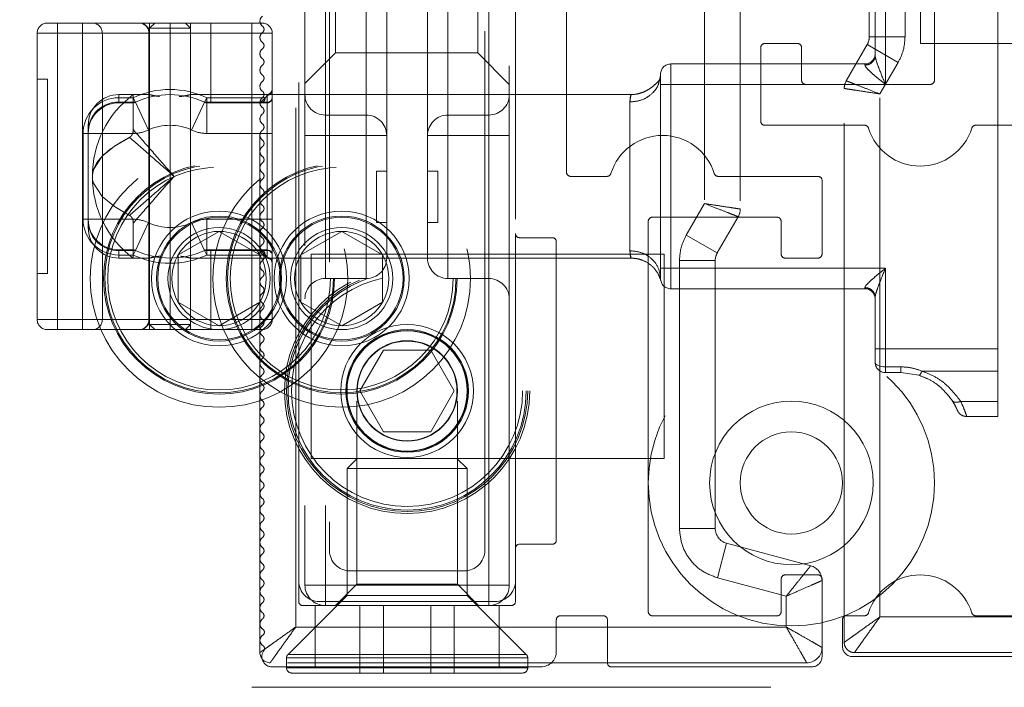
# Model space of a CAD drawing. Header units: millimetres. Extents: x 8 to 290, y 2 to 202.
# Tile 88 of 104: x 198.75 to 201.16, y 173.39 to 175.02. Entities that reach past the tile are written whole.
import ezdxf

# ---------------------------------------------------------------- set-up
doc = ezdxf.new("R2010")
doc.units = ezdxf.units.MM
doc.linetypes.add('HIDDEN', pattern=[1.905, 1.27, -0.635])

msp = doc.modelspace()

# ---------------------------------------------------------------- linework, layer by layer
at = {"color": 7, "linetype": 'HIDDEN', "lineweight": 18}
for p, q in [((200.09228, 175.82584), (200.09228, 174.64584)), ((200.42978, 175.84834), (200.42978, 174.56928)), ((200.51728, 175.84584), (200.51728, 174.55588)), ((200.99228, 174.87084), (200.99228, 175.82584)), ((199.43728, 173.59584), (199.43728, 175.80084)), ((199.96728, 175.80084), (199.96728, 174.49584)), ((199.45228, 175.73584), (199.45228, 173.63584)), ((199.50228, 175.73584), (199.50228, 173.63584)), ((199.90228, 173.63584), (199.90228, 175.73584)), ((199.95228, 173.63584), (199.95228, 175.73584)), ((199.51228, 175.69584), (199.51228, 173.72084)), ((199.89228, 173.72084), (199.89228, 175.69584)), ((200.83276, 174.97696), (200.83276, 175.63206)), ((200.92026, 174.97696), (200.92026, 175.63206)), ((199.42978, 173.53334), (199.42978, 175.56278)), ((199.34228, 173.47084), (199.34228, 175.51084)), ((200.95776, 175.46084), (200.95776, 174.96084)), ((199.50228, 175.23584), (199.50228, 174.83584)), ((199.60228, 175.23584), (199.60228, 174.83584)), ((199.50228, 174.83584), (199.50228, 175.18584)), ((199.52728, 175.18376), (199.52728, 174.93791)), ((199.60228, 174.83584), (199.60228, 175.18584)), ((199.65228, 175.18584), (199.65228, 174.83584)), ((199.75228, 174.83584), (199.75228, 175.18584)), ((199.80228, 174.83584), (199.80228, 175.18584)), ((199.90228, 174.83584), (199.90228, 175.18584)), ((199.8752, 174.93791), (199.8752, 175.06084)), ((200.84728, 175.05789), (200.84728, 174.93155)), ((200.87228, 175.05789), (200.87228, 174.86084)), ((201.14728, 174.21379), (201.14728, 175.05789)), ((198.84728, 175.01084), (198.82228, 175.01084)), ((198.84728, 175.01084), (198.90824, 175.01084)), ((198.84728, 174.98584), (198.84728, 175.01084)), ((198.84728, 175.01084), (198.84728, 174.98584)), ((198.90824, 175.01084), (198.93249, 175.01084)), ((198.90824, 174.98584), (198.90824, 175.01084)), ((198.93249, 175.01084), (199.04653, 175.01084)), ((199.04653, 175.01084), (199.04728, 175.01084)), ((199.04728, 175.01084), (199.12228, 175.01084)), ((199.08478, 175.01084), (199.07228, 174.99834)), ((199.07228, 175.01084), (199.07228, 174.98584)), ((199.12228, 175.01084), (199.12228, 174.98584)), ((199.12228, 175.01084), (199.32228, 175.01084)), ((199.17228, 174.99834), (199.15978, 175.01084)), ((199.17228, 174.83569), (199.17228, 175.01084)), ((199.22228, 175.01084), (199.22228, 174.98584)), ((199.32228, 174.98584), (199.32228, 175.01084)), ((199.34728, 175.01084), (199.32228, 175.01084)), ((198.79728, 174.28584), (198.79728, 174.98584)), ((198.84728, 174.98584), (198.79728, 174.98584)), ((198.79728, 174.98584), (198.84728, 174.98584)), ((198.84728, 174.28584), (198.84728, 174.98584)), ((198.90824, 174.98584), (198.84728, 174.98584)), ((198.84728, 174.98584), (199.22228, 174.98584)), ((198.95674, 174.98584), (198.90824, 174.98584)), ((198.90824, 174.28584), (198.90824, 174.98584)), ((198.95674, 174.28584), (198.95674, 174.98584)), ((198.95674, 174.98584), (199.07078, 174.98584)), ((199.07078, 174.28584), (199.07078, 174.98584)), ((199.07228, 174.98584), (199.07078, 174.98584)), ((199.07228, 174.99834), (199.17228, 174.99834)), ((199.07228, 174.99834), (199.07228, 174.98584)), ((199.07228, 174.98584), (199.07228, 174.28584)), ((199.12228, 174.98584), (199.07228, 174.98584)), ((199.12228, 174.98584), (199.12228, 174.28584)), ((199.12228, 174.98584), (199.32228, 174.98584)), ((199.17228, 174.27334), (199.17228, 174.99834)), ((199.22228, 174.98584), (199.37228, 174.98584)), ((199.22228, 174.98584), (199.22228, 174.82834)), ((199.32228, 174.98584), (199.37228, 174.98584)), ((199.32228, 174.28584), (199.32228, 174.98584)), ((199.37228, 174.98584), (199.37228, 174.28584)), ((200.57728, 174.96084), (200.65728, 174.96084)), ((200.77654, 174.86954), (200.82774, 174.95821)), ((200.90352, 174.91446), (200.82774, 174.95821)), ((200.92026, 174.97696), (200.83276, 174.97696)), ((200.95776, 174.96084), (201.82152, 174.96084)), ((199.45228, 174.86291), (199.52728, 174.93791)), ((199.52728, 174.93791), (199.8752, 174.93791)), ((199.8752, 174.93791), (199.95228, 174.86084)), ((200.56728, 174.77084), (200.56728, 174.95084)), ((200.66728, 174.95084), (200.66728, 174.87084)), ((200.34728, 174.91084), (200.34728, 174.86084)), ((200.34728, 174.91084), (200.82228, 174.91084)), ((200.34728, 174.86084), (200.34728, 174.91084)), ((200.82228, 174.90798), (200.82228, 174.91084)), ((200.85902, 174.83739), (200.90352, 174.91446)), ((198.79728, 174.87334), (198.82228, 174.87334)), ((198.82228, 174.39834), (198.82228, 174.87334)), ((200.32228, 174.86084), (200.32228, 174.88584)), ((200.77654, 174.86954), (200.7728, 174.86049)), ((200.32228, 174.41084), (200.32228, 174.86084)), ((200.32228, 174.86084), (200.34728, 174.86084)), ((200.32228, 174.86084), (200.34728, 174.86084)), ((200.34728, 174.41084), (200.34728, 174.86084)), ((200.67728, 174.86084), (200.34728, 174.86084)), ((200.67728, 174.86084), (200.98228, 174.86084)), ((200.7728, 174.86049), (200.77152, 174.85079)), ((200.77152, 173.49584), (200.77152, 174.85079)), ((198.99728, 174.81701), (198.99728, 174.83584)), ((199.07289, 174.83584), (198.99728, 174.83584)), ((199.03228, 174.82834), (198.99728, 174.82834)), ((198.99728, 174.82834), (198.99728, 174.81584)), ((199.03757, 174.81701), (198.99728, 174.81701)), ((198.99728, 174.81701), (198.99728, 174.81584)), ((198.99728, 174.81584), (198.99728, 174.81701)), ((198.99728, 174.81584), (199.03228, 174.81584)), ((199.03228, 174.83584), (199.03228, 174.75012)), ((199.07228, 174.83584), (199.03228, 174.83584)), ((199.03757, 174.81701), (199.03228, 174.82834)), ((199.03228, 174.81584), (199.03228, 174.74084)), ((199.06934, 174.74907), (199.03757, 174.81701)), ((200.25078, 174.83584), (199.17161, 174.83584)), ((199.35978, 174.83584), (199.17166, 174.83584)), ((199.17228, 174.43584), (199.17228, 174.83584)), ((199.20698, 174.81701), (199.17522, 174.74907)), ((199.21228, 174.82834), (199.20698, 174.81701)), ((199.35978, 174.81701), (199.20698, 174.81701)), ((199.20698, 174.81701), (199.34344, 174.81701)), ((199.22228, 174.82834), (199.21228, 174.82834)), ((199.21228, 174.81584), (199.21228, 174.82834)), ((199.35978, 174.81584), (199.21228, 174.81584)), ((199.21228, 174.74084), (199.21228, 174.81584)), ((199.35446, 174.82834), (199.22228, 174.82834)), ((199.22228, 174.82834), (199.22228, 174.81584)), ((199.34344, 174.81584), (199.34344, 174.81701)), ((199.35978, 174.81701), (199.35978, 174.83579)), ((199.35978, 174.81584), (199.35978, 174.81701)), ((199.35978, 174.74084), (199.35978, 174.81584)), ((199.50228, 174.83584), (199.45228, 174.83584)), ((199.45228, 174.83584), (199.50228, 174.83584)), ((199.60228, 174.83584), (199.50228, 174.83584)), ((199.50228, 174.83584), (199.50228, 174.78584)), ((199.50228, 174.78584), (199.50228, 174.83584)), ((199.60228, 174.83584), (199.65228, 174.83584)), ((199.60228, 174.78584), (199.60228, 174.83584)), ((199.65228, 174.83584), (199.60228, 174.83584)), ((199.60228, 174.83584), (199.60228, 174.78584)), ((199.65228, 174.73584), (199.65228, 174.83584)), ((199.75228, 174.83584), (199.80228, 174.83584)), ((199.75228, 174.83584), (199.75228, 174.73584)), ((199.80228, 174.83584), (199.75228, 174.83584)), ((199.90228, 174.83584), (199.80228, 174.83584)), ((199.80228, 174.83584), (199.80228, 174.78584)), ((199.80228, 174.78584), (199.80228, 174.83584)), ((199.95228, 174.83584), (199.90228, 174.83584)), ((199.90228, 174.78584), (199.90228, 174.83584)), ((199.90228, 174.83584), (199.95228, 174.83584)), ((199.90228, 174.83584), (199.90228, 174.78584)), ((200.24728, 174.45402), (200.24728, 174.81765)), ((200.24728, 174.81765), (200.24728, 174.45402)), ((200.85902, 173.55834), (200.85902, 174.83739)), ((199.50228, 174.73584), (199.50228, 174.78584)), ((199.60228, 174.78584), (199.50228, 174.78584)), ((199.50228, 174.78584), (199.50228, 174.73584)), ((199.60228, 174.78584), (199.60228, 174.73584)), ((199.60228, 174.73584), (199.60228, 174.78584)), ((199.90228, 174.78584), (199.80228, 174.78584)), ((199.80228, 174.73584), (199.80228, 174.78584)), ((199.80228, 174.78584), (199.80228, 174.73584)), ((199.90228, 174.78584), (199.90228, 174.73584)), ((199.90228, 174.73584), (199.90228, 174.78584)), ((198.92228, 174.76084), (198.92228, 174.74907)), ((198.92228, 174.74084), (198.92228, 174.74907)), ((200.82126, 174.76084), (200.57728, 174.76084)), ((201.18228, 174.76084), (201.09329, 174.76084)), ((198.90978, 174.74084), (198.92228, 174.74084)), ((198.90978, 174.74084), (198.90978, 174.53084)), ((198.92228, 174.74084), (199.03228, 174.74084)), ((198.92228, 174.74084), (198.92228, 174.53084)), ((199.21228, 174.74084), (199.35978, 174.74084)), ((199.37228, 174.74084), (199.35978, 174.74084)), ((199.35978, 174.53084), (199.35978, 174.74084)), ((199.45228, 174.73584), (199.50228, 174.73584)), ((199.45228, 174.73584), (199.50228, 174.73584)), ((199.50228, 174.73584), (199.50228, 174.43584)), ((199.50228, 174.73584), (199.60228, 174.73584)), ((199.60228, 174.73584), (199.60228, 174.43584)), ((199.60228, 174.73584), (199.65228, 174.73584)), ((199.65228, 174.73584), (199.60228, 174.73584)), ((199.65228, 174.73584), (199.65228, 174.43584)), ((199.75228, 174.43584), (199.75228, 174.73584)), ((199.75228, 174.73584), (199.80228, 174.73584)), ((199.80228, 174.73584), (199.75228, 174.73584)), ((199.80228, 174.73584), (199.90228, 174.73584)), ((199.80228, 174.43584), (199.80228, 174.73584)), ((199.95228, 174.73584), (199.90228, 174.73584)), ((199.90228, 174.43584), (199.90228, 174.73584)), ((199.95228, 174.73584), (199.90228, 174.73584)), ((199.62728, 174.64834), (199.62728, 174.52334)), ((199.65228, 174.64834), (199.62728, 174.64834)), ((199.77728, 174.64834), (199.75228, 174.64834)), ((199.77728, 174.52334), (199.77728, 174.64834)), ((200.10228, 174.63584), (200.19126, 174.63584)), ((200.46329, 174.63584), (200.70728, 174.63584)), ((200.71728, 174.62584), (200.71728, 174.44584)), ((200.42978, 174.56928), (200.38528, 174.49221)), ((198.90978, 174.53084), (198.92228, 174.53084)), ((199.03228, 174.53084), (198.92228, 174.53084)), ((198.92228, 174.5226), (198.92228, 174.53084)), ((199.03228, 174.53084), (199.03228, 174.45584)), ((199.21228, 174.45584), (199.21228, 174.53084)), ((199.35978, 174.53084), (199.21228, 174.53084)), ((199.37228, 174.53084), (199.35978, 174.53084)), ((199.35978, 174.45584), (199.35978, 174.53084)), ((200.29228, 174.52584), (200.29228, 173.57084)), ((200.60728, 174.53584), (200.30228, 174.53584)), ((200.51225, 174.53713), (200.46106, 174.44846)), ((200.61728, 174.44584), (200.61728, 174.52584)), ((198.92228, 174.5226), (198.92228, 174.51084)), ((199.03228, 174.43584), (199.03228, 174.52155)), ((199.03757, 174.45466), (199.06934, 174.5226)), ((199.24228, 174.50131), (199.14228, 174.44357)), ((199.17522, 174.5226), (199.20698, 174.45466)), ((199.34228, 174.44357), (199.24228, 174.50131)), ((199.44228, 174.44357), (199.54228, 174.50131)), ((199.54228, 174.50131), (199.64228, 174.44357)), ((199.62728, 174.52334), (199.65228, 174.52334)), ((199.75228, 174.52334), (199.77728, 174.52334)), ((199.96728, 174.49584), (199.96728, 173.72584)), ((199.97728, 174.48584), (200.05728, 174.48584)), ((200.38528, 174.49221), (200.46106, 174.44846)), ((198.99728, 174.45584), (199.03228, 174.45584)), ((198.99728, 174.45584), (198.99728, 174.45466)), ((198.99728, 174.45584), (198.99728, 174.45466)), ((198.99728, 174.44334), (198.99728, 174.45584)), ((198.99728, 174.45466), (199.03757, 174.45466)), ((198.99728, 174.45466), (198.99728, 174.43584)), ((199.03228, 174.44334), (199.03757, 174.45466)), ((199.20698, 174.45466), (199.35978, 174.45466)), ((199.34344, 174.45466), (199.20698, 174.45466)), ((199.20698, 174.45466), (199.21228, 174.44334)), ((199.35978, 174.45584), (199.21228, 174.45584)), ((199.21228, 174.44334), (199.21228, 174.45584)), ((199.22228, 174.45584), (199.22228, 174.44334)), ((199.34344, 174.45466), (199.34344, 174.45584)), ((199.35978, 174.45466), (199.35978, 174.45584)), ((199.35978, 174.45466), (199.35978, 174.43588)), ((200.06728, 174.47584), (200.06728, 173.74584)), ((198.99728, 174.44334), (199.03228, 174.44334)), ((198.99728, 174.43584), (199.07289, 174.43584)), ((199.03228, 174.43584), (199.07228, 174.43584)), ((199.14228, 174.44357), (199.14228, 174.3281)), ((199.17166, 174.43584), (199.35978, 174.43584)), ((199.17168, 174.43584), (200.25078, 174.43584)), ((199.17228, 174.26084), (199.17228, 174.43599)), ((199.21228, 174.44334), (199.22228, 174.44334)), ((199.22228, 174.44334), (199.35446, 174.44334)), ((199.22228, 174.44334), (199.22228, 174.28584)), ((199.35446, 174.44334), (199.36401, 174.43492)), ((199.44228, 174.3281), (199.44228, 174.44357)), ((199.45228, 174.43584), (199.50228, 174.43584)), ((199.45228, 174.43584), (199.50228, 174.43584)), ((199.46728, 174.44584), (200.33103, 174.44584)), ((199.46728, 173.94584), (199.46728, 174.44584)), ((199.50228, 174.38584), (199.50228, 174.43584)), ((199.60228, 174.43584), (199.50228, 174.43584)), ((199.50228, 174.43584), (199.50228, 174.38584)), ((199.65228, 174.43584), (199.60228, 174.43584)), ((199.60228, 174.43584), (199.60228, 174.38584)), ((199.60228, 174.43584), (199.65228, 174.43584)), ((199.60228, 174.38584), (199.60228, 174.43584)), ((199.64228, 174.44357), (199.64228, 174.3281)), ((199.80228, 174.43584), (199.75228, 174.43584)), ((199.75228, 174.43584), (199.80228, 174.43584)), ((199.80228, 174.38584), (199.80228, 174.43584)), ((199.90228, 174.43584), (199.80228, 174.43584)), ((199.80228, 174.43584), (199.80228, 174.38584)), ((199.95228, 174.43584), (199.90228, 174.43584)), ((199.90228, 174.43584), (199.90228, 174.38584)), ((199.90228, 174.38584), (199.90228, 174.43584)), ((199.95228, 174.43584), (199.90228, 174.43584)), ((200.33103, 174.44584), (200.33103, 173.94584)), ((200.36853, 174.42971), (200.45603, 174.42971)), ((200.36853, 174.42971), (200.36853, 173.77461)), ((200.45603, 174.42971), (200.45603, 173.77461)), ((200.70728, 174.43584), (200.62728, 174.43584)), ((200.32228, 174.41084), (200.34728, 174.41084)), ((200.32228, 174.38584), (200.32228, 174.41084)), ((200.32228, 174.41084), (200.34728, 174.41084)), ((200.34728, 174.41084), (200.87228, 174.41084)), ((200.34728, 174.41084), (200.34728, 174.36084)), ((200.34728, 174.41084), (200.34728, 174.36084)), ((200.87228, 174.41084), (200.87228, 174.21379)), ((198.79728, 174.39834), (198.82228, 174.39834)), ((199.50228, 174.38584), (199.60228, 174.38584)), ((199.80228, 174.38584), (199.90228, 174.38584)), ((200.82228, 174.36084), (200.34728, 174.36084)), ((200.82228, 174.36084), (200.82228, 174.3637)), ((200.84728, 174.34013), (200.84728, 174.21379)), ((199.14228, 174.3281), (199.24228, 174.27037)), ((199.24228, 174.27037), (199.34228, 174.3281)), ((199.54228, 174.27037), (199.44228, 174.3281)), ((199.64228, 174.3281), (199.54228, 174.27037)), ((198.79728, 174.28584), (198.84728, 174.28584)), ((198.84728, 174.28584), (198.79728, 174.28584)), ((198.84728, 174.28584), (198.90824, 174.28584)), ((198.84728, 174.26084), (198.84728, 174.28584)), ((198.84728, 174.28584), (198.84728, 174.26084)), ((199.22228, 174.28584), (198.84728, 174.28584)), ((198.90824, 174.28584), (198.95674, 174.28584)), ((198.90824, 174.26084), (198.90824, 174.28584)), ((199.07078, 174.28584), (198.95674, 174.28584)), ((199.07078, 174.28584), (199.07228, 174.28584)), ((199.07228, 174.28584), (199.12228, 174.28584)), ((199.07228, 174.28584), (199.07228, 174.27334)), ((199.07228, 174.28584), (199.07228, 174.26084)), ((199.12228, 174.26084), (199.12228, 174.28584)), ((199.32228, 174.28584), (199.12228, 174.28584)), ((199.22228, 174.28584), (199.37228, 174.28584)), ((199.22228, 174.26084), (199.22228, 174.28584)), ((199.37228, 174.28584), (199.32228, 174.28584)), ((199.32228, 174.26084), (199.32228, 174.28584)), ((198.82228, 174.26084), (198.84728, 174.26084)), ((198.90824, 174.26084), (198.84728, 174.26084)), ((198.93249, 174.26084), (198.90824, 174.26084)), ((199.04653, 174.26084), (198.93249, 174.26084)), ((199.04728, 174.26084), (199.04653, 174.26084)), ((199.12228, 174.26084), (199.04728, 174.26084)), ((199.07228, 174.27334), (199.17228, 174.27334)), ((199.07228, 174.27334), (199.08478, 174.26084)), ((199.32228, 174.26084), (199.12228, 174.26084)), ((199.15978, 174.26084), (199.17228, 174.27334)), ((199.32228, 174.26084), (199.34728, 174.26084)), ((200.84728, 174.21379), (200.87228, 174.21379)), ((200.84728, 174.18084), (200.84728, 174.21379)), ((200.87228, 174.21379), (200.84728, 174.21379)), ((200.87228, 174.21379), (201.14728, 174.21379)), ((200.87228, 174.21379), (200.87228, 174.16985)), ((200.87228, 174.16985), (200.87228, 174.21379)), ((201.14728, 174.21379), (201.14728, 174.15933)), ((199.58681, 174.11084), (199.64454, 174.21084)), ((199.64454, 174.21084), (199.76001, 174.21084)), ((199.76001, 174.21084), (199.81775, 174.11084)), ((200.87228, 174.16985), (200.90978, 174.16985)), ((200.87228, 174.16985), (200.87228, 174.15584)), ((200.87228, 174.15584), (200.87228, 174.16985)), ((200.90978, 174.15584), (200.87228, 174.15584)), ((200.95431, 174.14907), (200.90978, 174.15584)), ((200.97915, 174.13883), (200.95431, 174.14907)), ((200.96174, 174.15933), (201.14728, 174.15933)), ((201.14728, 174.15933), (201.14728, 174.08543)), ((199.64454, 174.01084), (199.58681, 174.11084)), ((199.81775, 174.11084), (199.76001, 174.01084)), ((199.57935, 174.08584), (199.58192, 174.08584)), ((199.57935, 174.08584), (199.57935, 173.63791)), ((199.82263, 174.08584), (199.8252, 174.08584)), ((199.8252, 173.63791), (199.8252, 174.08584)), ((201.14728, 174.08543), (201.05654, 174.08543)), ((201.14728, 174.08543), (201.14728, 174.04834)), ((201.14728, 174.04834), (201.07123, 174.04834)), ((199.76001, 174.01084), (199.64454, 174.01084)), ((199.58028, 173.94584), (199.46728, 173.94584)), ((199.58028, 173.94584), (199.55528, 173.92084)), ((199.80793, 173.94584), (199.58028, 173.94584)), ((199.82428, 173.94584), (199.80793, 173.94584)), ((200.33103, 173.94584), (199.82428, 173.94584)), ((199.84928, 173.92084), (199.82428, 173.94584)), ((199.55528, 173.92084), (199.84928, 173.92084)), ((199.55528, 173.92084), (199.55528, 173.61084)), ((199.84928, 173.61084), (199.84928, 173.92084)), ((200.36853, 173.77461), (200.45603, 173.77461)), ((200.05728, 173.73584), (199.97728, 173.73584)), ((200.46118, 173.65387), (200.48383, 173.73839)), ((200.48383, 173.73839), (200.68948, 173.68328)), ((199.96728, 173.72584), (199.96728, 173.59584)), ((199.56228, 173.67084), (199.84228, 173.67084)), ((200.62728, 173.66084), (200.70728, 173.66084)), ((199.45228, 173.63584), (199.50228, 173.63584)), ((199.50228, 173.63584), (199.45228, 173.63584)), ((199.50228, 173.63584), (199.90228, 173.63584)), ((199.50228, 173.63584), (199.50228, 173.58584)), ((199.50228, 173.58584), (199.50228, 173.63584)), ((199.57935, 173.63791), (199.52728, 173.58584)), ((199.8252, 173.63791), (199.57935, 173.63791)), ((199.87728, 173.58584), (199.8252, 173.63791)), ((199.90228, 173.63584), (199.95228, 173.63584)), ((199.90228, 173.58584), (199.90228, 173.63584)), ((199.95228, 173.63584), (199.90228, 173.63584)), ((199.90228, 173.63584), (199.90228, 173.58584)), ((200.46118, 173.65387), (200.62978, 173.6087)), ((200.61728, 173.57084), (200.61728, 173.65084)), ((200.71728, 173.65084), (200.71728, 173.46084)), ((199.55528, 173.61084), (199.41094, 173.4665)), ((199.55528, 173.61084), (199.62878, 173.61084)), ((199.62878, 173.61084), (199.84928, 173.61084)), ((199.99362, 173.4665), (199.84928, 173.61084)), ((199.95728, 173.58584), (199.44728, 173.58584)), ((199.47728, 173.58584), (199.47728, 173.43584)), ((199.91728, 173.59584), (199.48728, 173.59584)), ((199.58681, 173.42084), (199.58681, 173.58584)), ((199.64454, 173.42084), (199.64454, 173.58584)), ((199.76001, 173.42084), (199.76001, 173.58584)), ((199.81775, 173.42084), (199.81775, 173.58584)), ((199.92728, 173.43584), (199.92728, 173.58584)), ((200.62978, 173.53334), (200.62978, 173.6087)), ((200.06728, 173.55084), (200.06728, 173.47334)), ((200.18228, 173.56084), (200.07728, 173.56084)), ((200.19228, 173.44584), (200.19228, 173.55084)), ((200.30228, 173.56084), (200.60728, 173.56084)), ((200.76728, 173.48584), (200.76728, 173.55084)), ((200.77728, 173.56084), (200.82126, 173.56084)), ((201.28402, 173.55834), (200.85902, 173.55834)), ((201.09329, 173.56084), (201.18228, 173.56084)), ((200.62978, 173.53334), (199.42978, 173.53334)), ((199.41119, 173.4665), (199.99259, 173.4665)), ((199.41196, 173.4665), (199.99336, 173.4665)), ((201.28402, 173.47084), (200.79652, 173.47084)), ((200.67978, 173.44584), (199.36728, 173.44584)), ((199.40728, 173.45766), (199.40728, 173.43334)), ((199.40754, 173.45766), (199.99624, 173.45766)), ((199.40831, 173.45766), (199.99702, 173.45766)), ((199.99728, 173.43334), (199.99728, 173.45766)), ((201.30728, 173.46084), (200.79228, 173.46084)), ((200.02978, 173.43584), (199.37201, 173.43584)), ((199.40754, 173.43334), (199.99624, 173.43334)), ((199.40831, 173.43334), (199.99702, 173.43334)), ((199.41978, 173.42084), (199.94693, 173.42084)), ((199.94693, 173.42084), (199.98478, 173.42084)), ((200.69228, 173.43584), (200.20228, 173.43584)), ((197.41728, 173.38584), (241.31728, 173.38584))]:
    msp.add_line(p, q, dxfattribs=at)
at = {"color": 7, "linetype": 'HIDDEN', "lineweight": 18, "flags": 128}
for points in [[(198.93228, 174.63584), (198.93296, 174.6441), (198.93381, 174.64824), (198.93384, 174.64837), (198.93385, 174.64843), (198.93385, 174.64843), (198.93385, 174.64844), (198.93385, 174.64844), (198.93404, 174.64917), (198.93515, 174.65282), (198.95656, 174.68512), (198.9869, 174.70975), (199.02326, 174.73122)], [(199.02326, 174.54045), (198.98688, 174.56193), (198.95654, 174.58657), (198.93515, 174.61885), (198.93404, 174.62251), (198.93385, 174.62324), (198.93385, 174.62324), (198.93385, 174.62324), (198.93385, 174.62324), (198.93384, 174.62331), (198.9338, 174.62344), (198.93296, 174.62758), (198.93228, 174.63584)], [(200.84728, 174.18084), (200.84776, 174.17869), (200.84918, 174.17663), (200.85149, 174.17473), (200.8546, 174.17307), (200.85839, 174.1717), (200.86271, 174.17069), (200.8674, 174.17006), (200.87228, 174.16985)], [(200.87228, 174.16985), (200.8674, 174.17006), (200.86271, 174.17069), (200.85839, 174.1717), (200.8546, 174.17307), (200.85149, 174.17473), (200.84918, 174.17663), (200.84776, 174.17869), (200.84728, 174.18084)]]:
    msp.add_lwpolyline(points, dxfattribs=at)
at = {"color": 7, "linetype": 'HIDDEN', "lineweight": 18}
for centre, radius in [((199.24228, 174.38584), 0.315), ((199.54228, 174.38584), 0.315), ((199.24228, 174.38584), 0.2825), ((199.24228, 174.38584), 0.27957), ((199.24228, 174.38584), 0.2725), ((199.54228, 174.38584), 0.2825), ((199.54228, 174.38584), 0.27957), ((199.54228, 174.38584), 0.2725), ((199.24228, 174.38584), 0.165), ((199.54228, 174.38584), 0.165), ((199.24228, 174.38584), 0.15293), ((199.24228, 174.38584), 0.15), ((199.54228, 174.38584), 0.15293), ((199.54228, 174.38584), 0.15), ((199.24228, 174.38584), 0.125), ((199.24228, 174.38584), 0.11536), ((199.54228, 174.38584), 0.125), ((199.54228, 174.38584), 0.11536), ((199.70228, 174.11084), 0.3), ((199.70228, 174.11084), 0.295), ((199.70228, 174.11084), 0.29134), ((199.70228, 174.11084), 0.2825), ((199.70228, 174.11084), 0.1625), ((199.70228, 174.11084), 0.15), ((199.70228, 174.11084), 0.14792), ((199.70228, 174.11084), 0.147), ((200.64228, 173.88584), 0.35), ((199.70228, 174.11084), 0.12293), ((199.70228, 174.11084), 0.122), ((200.64228, 173.88584), 0.2), ((200.64228, 173.88584), 0.125)]:
    msp.add_circle(centre, radius, dxfattribs=at)
for centre, radius, start, end in [((198.82228, 174.98584), 0.025, 90, 180), ((198.93211, 174.9862), 0.02464, 359.14491, 89.11859), ((199.04615, 174.9862), 0.02464, 359.14491, 89.11859), ((199.04728, 174.98584), 0.025, 0, 90), ((199.35728, 175.0154), 0.015, 126.87426, 237.41189), ((199.34728, 174.98584), 0.025, 0, 90), ((199.35728, 174.97554), 0.015, 126.86595, 237.41189), ((199.34228, 174.99554), 0.01, 306.86595, 46.21558), ((199.34228, 174.95568), 0.01, 306.87345, 46.1916), ((200.57728, 174.95084), 0.01, 90, 180), ((200.65728, 174.95084), 0.01, 0, 90), ((200.79526, 174.97696), 0.0375, 330, 0), ((199.35728, 174.93569), 0.015, 126.87345, 237.41189), ((200.82228, 174.93584), 0.025, 270, 0), ((199.34228, 174.91583), 0.01, 306.86668, 46.21323), ((200.34728, 174.88584), 0.025, 90, 180), ((199.35728, 174.89582), 0.015, 126.86668, 237.41189), ((199.35728, 174.85597), 0.015, 126.87279, 237.41189), ((199.34228, 174.87597), 0.01, 306.87279, 46.19371), ((200.67728, 174.87084), 0.01, 180, 270), ((200.80902, 174.85079), 0.0375, 159.6149, 180), ((200.98228, 174.87084), 0.01, 270, 0), ((199.12228, 174.63584), 0.2125, 64.94238, 115.05762), ((199.34228, 174.83611), 0.01, 306.86728, 46.21133), ((199.35978, 174.84834), 0.0125, 270, 0), ((198.99728, 174.74084), 0.0875, 90, 180), ((198.99728, 174.76084), 0.075, 90, 180), ((198.99391, 174.74536), 0.07173, 87.3126, 177.03315), ((198.99728, 174.74084), 0.075, 90, 180), ((199.18228, 174.63584), 0.25, 126.8699, 180), ((199.03228, 174.82834), 0.0125, 270, 295.05762), ((199.12228, 174.63584), 0.2, 64.94238, 115.05762), ((199.21228, 174.82834), 0.0125, 244.94238, 270), ((199.35728, 174.81611), 0.015, 126.86728, 237.41189), ((199.34265, 174.82764), 0.01183, 273.84168, 3.38475), ((199.34344, 174.82834), 0.0125, 270, 311.0218), ((199.35978, 174.82834), 0.0125, 270, 0), ((199.36034, 174.82896), 0.01196, 267.3126, 357.03315), ((199.50228, 174.83584), 0.05, 180, 270), ((199.90228, 174.83584), 0.05, 270, 0), ((199.34228, 174.79626), 0.01, 306.87225, 46.19544), ((199.35728, 174.77626), 0.015, 126.87225, 237.41189), ((199.60228, 174.73584), 0.05, 0, 90), ((199.80228, 174.73584), 0.05, 90, 180), ((200.57728, 174.77084), 0.01, 180, 270), ((199.03228, 174.82834), 0.0875, 270, 295.05762), ((199.12228, 174.63584), 0.125, 64.94238, 115.05762), ((199.21228, 174.82834), 0.0875, 244.94238, 270), ((199.35728, 174.7364), 0.015, 126.86776, 237.41189), ((199.34228, 174.7564), 0.01, 306.86776, 46.20977), ((200.82126, 174.75084), 0.01, 17.35226, 90), ((200.95728, 174.79334), 0.1325, 197.35226, 342.64774), ((201.09329, 174.75084), 0.01, 90, 162.64774), ((199.34228, 174.71654), 0.01, 306.87181, 46.19684), ((200.32728, 174.60334), 0.1325, 17.35226, 162.64774), ((199.35728, 174.69655), 0.015, 126.87181, 237.41189), ((199.34228, 174.67669), 0.01, 306.86816, 46.20851), ((199.35728, 174.65669), 0.015, 126.86816, 237.41189), ((200.10228, 174.64584), 0.01, 180, 270), ((199.18228, 174.63584), 0.25, 180, 233.1301), ((199.35728, 174.61683), 0.015, 126.87145, 237.41189), ((199.34228, 174.63683), 0.01, 306.87145, 46.19798), ((200.19126, 174.64584), 0.01, 270, 342.64774), ((200.46329, 174.64584), 0.01, 197.35226, 270), ((200.70728, 174.62584), 0.01, 0, 90), ((199.34228, 174.59698), 0.01, 306.86848, 46.20748), ((199.35728, 174.57697), 0.015, 126.86848, 237.41189), ((199.35728, 174.53712), 0.015, 126.87116, 237.41189), ((199.34228, 174.55712), 0.01, 306.87116, 46.19891), ((200.47978, 174.55588), 0.0375, 330, 360), ((198.99728, 174.53084), 0.0875, 180, 270), ((198.99728, 174.53084), 0.075, 180, 270), ((199.03228, 174.44334), 0.0875, 64.94238, 90), ((199.21228, 174.44334), 0.0875, 90, 115.05762), ((200.30228, 174.52584), 0.01, 90, 180), ((200.60728, 174.52584), 0.01, 0, 90), ((198.99391, 174.52631), 0.07173, 182.96685, 272.6874), ((198.99728, 174.51084), 0.075, 180, 270), ((199.12228, 174.63584), 0.125, 244.94238, 295.05762), ((199.35728, 174.49726), 0.015, 126.86874, 237.41189), ((199.34228, 174.51726), 0.01, 306.86874, 46.20664), ((199.34228, 174.47741), 0.01, 306.87093, 46.19967), ((199.97728, 174.49584), 0.01, 180, 270), ((200.05728, 174.47584), 0.01, 0, 90), ((199.03228, 174.44334), 0.0125, 64.94238, 90), ((199.12228, 174.63584), 0.2, 244.94238, 295.05762), ((199.21228, 174.44334), 0.0125, 90, 115.05762), ((199.35728, 174.45741), 0.015, 126.87093, 237.41189), ((199.34265, 174.44404), 0.01183, 356.61525, 86.15832), ((199.34344, 174.44334), 0.0125, 48.90187, 90), ((199.35978, 174.44334), 0.0125, 0, 90), ((199.36034, 174.44272), 0.01196, 2.96685, 92.6874), ((199.12228, 174.63584), 0.2125, 244.94238, 295.05762), ((199.35728, 174.41755), 0.015, 126.86896, 237.41189), ((199.34228, 174.43755), 0.01, 306.86896, 46.20596), ((199.35978, 174.42334), 0.0125, 0, 90), ((199.60228, 174.43584), 0.05, 270, 0), ((199.80228, 174.43584), 0.05, 180, 270), ((200.49353, 174.42971), 0.0375, 150, 180), ((200.62728, 174.44584), 0.01, 180, 270), ((200.70728, 174.44584), 0.01, 270, 0), ((199.34228, 174.39769), 0.01, 306.87073, 46.20028), ((199.35728, 174.37769), 0.015, 126.87073, 237.41189), ((199.50228, 174.33584), 0.05, 90, 180), ((199.90228, 174.33584), 0.05, 0, 90), ((200.34728, 174.38584), 0.025, 180, 270), ((199.34228, 174.35784), 0.01, 306.86913, 46.20541), ((200.82228, 174.33584), 0.025, 0, 90), ((199.35728, 174.33784), 0.015, 126.86913, 237.41189), ((199.35728, 174.29798), 0.015, 126.87058, 237.41189), ((199.34228, 174.31798), 0.01, 306.87058, 46.20078), ((198.82228, 174.28584), 0.025, 180, 270), ((198.93211, 174.28547), 0.02464, 270.88141, 0.85509), ((199.04615, 174.28547), 0.02464, 270.88141, 0.85509), ((199.04728, 174.28584), 0.025, 270, 0), ((199.34728, 174.28584), 0.025, 270, 0), ((199.34228, 174.27812), 0.01, 306.86927, 46.20495), ((199.35728, 174.25812), 0.015, 126.86927, 237.41189), ((199.34228, 174.23827), 0.01, 306.87045, 46.20119), ((199.35728, 174.21827), 0.015, 126.87045, 237.41189), ((199.35728, 174.17841), 0.015, 126.86939, 237.41189), ((199.34228, 174.19841), 0.01, 306.86939, 46.20459), ((199.34228, 174.15855), 0.01, 306.87034, 46.20152), ((200.87228, 174.18084), 0.025, 180, 270), ((199.35728, 174.13855), 0.015, 126.87034, 237.41189), ((199.34228, 174.1187), 0.01, 306.86948, 46.20429), ((199.35728, 174.0987), 0.015, 126.86948, 237.41189), ((199.35728, 174.05884), 0.015, 126.87026, 237.41189), ((199.34228, 174.07884), 0.01, 306.87026, 46.20179), ((199.34228, 174.03899), 0.01, 306.86956, 46.20404), ((199.35728, 174.01899), 0.015, 126.86956, 237.41189), ((199.34228, 173.99913), 0.01, 306.87019, 46.20201), ((199.35728, 173.97913), 0.015, 126.87019, 237.41189), ((199.35728, 173.93927), 0.015, 126.86962, 237.41189), ((199.34228, 173.95927), 0.01, 306.86962, 46.20384), ((199.34228, 173.91942), 0.01, 306.87014, 46.20219), ((199.35728, 173.89942), 0.015, 126.87014, 237.41189), ((199.34228, 173.87956), 0.01, 306.86967, 46.20368), ((199.35728, 173.85956), 0.015, 126.86967, 237.41189), ((199.35728, 173.8197), 0.015, 126.87009, 237.41189), ((199.34228, 173.8397), 0.01, 306.87009, 46.20234), ((199.34228, 173.79985), 0.01, 306.86971, 46.20355), ((199.35728, 173.77985), 0.015, 126.86971, 237.41189), ((199.34228, 173.75999), 0.01, 306.87005, 46.20246), ((200.49353, 173.77461), 0.0375, 180, 255), ((199.35728, 173.73999), 0.015, 126.87005, 237.41189), ((199.97728, 173.72584), 0.01, 90, 180), ((200.05728, 173.74584), 0.01, 270, 0), ((199.35728, 173.70013), 0.015, 126.86974, 237.41189), ((199.34228, 173.72013), 0.01, 306.86974, 46.20344), ((199.56228, 173.72084), 0.05, 180, 270), ((199.84228, 173.72084), 0.05, 270, 0), ((199.34228, 173.68028), 0.01, 306.87002, 46.20255), ((200.67978, 173.64706), 0.0375, 0, 75), ((199.35728, 173.66028), 0.015, 126.87002, 237.41189), ((200.62728, 173.65084), 0.01, 90, 180), ((200.70728, 173.65084), 0.01, 0, 90), ((200.95728, 173.52834), 0.1325, 17.35226, 162.64774), ((199.34228, 173.64042), 0.01, 306.86977, 46.20336), ((199.48728, 173.64584), 0.05, 180, 270), ((199.50228, 173.63584), 0.05, 180, 270), ((199.90228, 173.63584), 0.05, 270, 0), ((199.91728, 173.64584), 0.05, 270, 360), ((199.35728, 173.62042), 0.015, 126.86977, 237.41189), ((199.35728, 173.58056), 0.015, 126.87, 237.41189), ((199.34228, 173.60056), 0.01, 306.87, 46.20263), ((199.44728, 173.59584), 0.01, 180, 270), ((199.95728, 173.59584), 0.01, 270, 0), ((199.34228, 173.56071), 0.01, 306.86979, 46.20329), ((200.30228, 173.57084), 0.01, 180, 270), ((200.60728, 173.57084), 0.01, 270, 0), ((200.82126, 173.57084), 0.01, 270, 342.64774), ((201.09329, 173.57084), 0.01, 197.35226, 270), ((199.35728, 173.54071), 0.015, 126.86979, 237.41189), ((200.07728, 173.55084), 0.01, 90, 180), ((200.18228, 173.55084), 0.01, 0, 90), ((200.77728, 173.55084), 0.01, 90, 180), ((199.35728, 173.50085), 0.015, 122.58811, 237.41189), ((199.34454, 173.52078), 0.00865, 302.58811, 57.41189), ((199.36728, 173.47084), 0.025, 180, 270), ((199.37201, 173.46084), 0.025, 144.1822, 270), ((199.34454, 173.48066), 0.00887, 324.1822, 58.32679), ((199.41978, 173.45766), 0.0125, 135, 180), ((199.98478, 173.45766), 0.0125, 0, 45), ((200.02978, 173.47334), 0.0375, 270, 0), ((200.67978, 173.48334), 0.0375, 270, 0), ((200.79228, 173.48584), 0.025, 180, 270), ((200.79652, 173.49584), 0.025, 224.3837, 246.6499), ((200.20228, 173.44584), 0.01, 180, 270), ((200.69228, 173.46084), 0.025, 270, 0), ((199.41978, 173.43334), 0.0125, 180, 270), ((199.98478, 173.43334), 0.0125, 270, 0)]:
    msp.add_arc(centre, radius, start, end, dxfattribs=at)
for points in [[(200.90352, 174.91446), (200.90836, 174.92433), (200.91806, 174.94406), (200.91953, 174.96599), (200.92026, 174.97696)], [(200.84728, 174.93155), (200.8469, 174.92846), (200.84615, 174.92228), (200.84037, 174.91449), (200.8321, 174.90904), (200.82555, 174.90833), (200.82228, 174.90798)], [(200.82228, 174.90798), (200.82555, 174.90833), (200.8321, 174.90904), (200.84037, 174.91449), (200.84615, 174.92228), (200.8469, 174.92846), (200.84728, 174.93155)], [(200.24728, 174.81765), (200.2571, 174.81868), (200.27676, 174.82073), (200.30155, 174.8365), (200.31889, 174.85903), (200.32115, 174.8769), (200.32228, 174.88584)], [(199.37228, 174.84686), (199.37209, 174.84523), (199.37171, 174.84198), (199.36882, 174.83788), (199.36469, 174.83501), (199.36141, 174.83463), (199.35978, 174.83445)], [(200.38528, 174.49221), (200.38043, 174.48235), (200.37074, 174.46262), (200.36927, 174.44068), (200.36853, 174.42971)], [(200.24728, 174.45402), (200.2571, 174.45299), (200.27676, 174.45094), (200.30155, 174.43518), (200.31889, 174.41264), (200.32115, 174.39477), (200.32228, 174.38584)], [(200.24728, 174.45402), (200.2571, 174.45299), (200.27676, 174.45094), (200.30155, 174.43518), (200.31889, 174.41264), (200.32115, 174.39477), (200.32228, 174.38584)], [(199.35978, 174.43723), (199.36141, 174.43704), (199.36469, 174.43667), (199.36882, 174.4338), (199.37171, 174.42969), (199.37209, 174.42644), (199.37228, 174.42481)], [(200.82228, 174.3637), (200.82555, 174.36334), (200.8321, 174.36263), (200.84037, 174.35718), (200.84615, 174.34939), (200.8469, 174.34321), (200.84728, 174.34013)], [(200.90978, 174.16985), (200.90978, 174.16785), (200.90978, 174.16383), (200.90978, 174.15938), (200.90978, 174.1564), (200.90978, 174.15602), (200.90978, 174.15584)], [(201.07123, 174.04834), (201.06879, 174.04854), (201.06389, 174.04896), (201.0572, 174.05226), (201.05158, 174.05716), (201.04931, 174.06151), (201.04817, 174.06369)], [(200.77152, 173.49584), (200.77161, 173.4942), (200.7718, 173.49093), (200.77329, 173.48622), (200.77557, 173.48183), (200.77775, 173.47938), (200.77884, 173.47816)], [(200.77884, 173.47816), (200.78006, 173.47707), (200.78251, 173.47488), (200.7869, 173.47261), (200.79161, 173.47111), (200.79488, 173.47093), (200.79652, 173.47084)]]:
    msp.add_open_spline(points, degree=3, dxfattribs=at)
for points, knots in [([(200.84728, 174.93155), (200.84743, 174.9299), (200.84776, 174.92623), (200.85062, 174.91608), (200.85845, 174.8945), (200.86667, 174.8745), (200.87228, 174.86084)], [0, 0, 0, 0, 0.094087, 0.2095012, 0.4600768, 1, 1, 1, 1]), ([(200.87228, 174.86084), (200.86664, 174.86544), (200.8555, 174.87452), (200.83987, 174.88771), (200.82882, 174.89784), (200.82314, 174.9046), (200.82255, 174.9069), (200.82228, 174.90798)], [0, 0, 0, 0, 0.2682358, 0.5299475, 0.7786553, 0.8959779, 1, 1, 1, 1]), ([(200.82228, 174.90798), (200.82257, 174.90689), (200.8232, 174.90457), (200.82898, 174.89779), (200.83996, 174.88762), (200.85556, 174.87449), (200.86666, 174.86542), (200.87228, 174.86084)], [0, 0, 0, 0, 0.1043556, 0.2241739, 0.4715021, 0.7325146, 1, 1, 1, 1]), ([(200.31941, 174.87272), (200.31872, 174.86831), (200.31666, 174.85505), (200.30132, 174.83657), (200.27682, 174.82071), (200.25712, 174.81867), (200.24728, 174.81765)], [0, 0, 0, 0, 0.1421933, 0.4281289, 0.7140644, 1, 1, 1, 1]), ([(200.32081, 174.87253), (200.31866, 174.8702), (200.31486, 174.86611), (200.30361, 174.85548), (200.29022, 174.84661), (200.27871, 174.84103), (200.26521, 174.83675), (200.25545, 174.83615), (200.25047, 174.83584)], [0, 0, 0, 0, 0.34066331, 0.60071318, 0.70678683, 0.80438489, 0.90026915, 1, 1, 1, 1]), ([(200.77654, 174.86954), (200.7777, 174.8691), (200.77947, 174.86842), (200.78965, 174.86444), (200.79698, 174.86158), (200.8007, 174.86012)], [0, 0, 0, 0, 0.4844212, 0.7385107, 1, 1, 1, 1]), ([(199.37228, 174.84686), (199.37143, 174.84493), (199.36973, 174.84108), (199.35954, 174.83258), (199.35446, 174.82834)], [0, 0, 0, 0, 0.5006356, 1, 1, 1, 1]), ([(200.79715, 174.84686), (200.7932, 174.84747), (200.78542, 174.84865), (200.77461, 174.85029), (200.77274, 174.85059), (200.77152, 174.85079)], [0, 0, 0, 0, 0.2614893, 0.5155788, 1, 1, 1, 1]), ([(200.79715, 174.84686), (200.80619, 174.84548), (200.82432, 174.8427), (200.84744, 174.83916), (200.85902, 174.83739)], [0, 0, 0, 0, 0.49922209, 1, 1, 1, 1]), ([(200.85902, 174.83739), (200.8481, 174.84165), (200.82631, 174.85014), (200.80923, 174.8568), (200.8007, 174.86012)], [0, 0, 0, 0, 0.5007779, 1, 1, 1, 1]), ([(199.09668, 174.83129), (199.09495, 174.83149), (199.08819, 174.83225), (199.07966, 174.83411), (199.0732, 174.83559), (199.07254, 174.83577), (199.07228, 174.83584)], [0, 0, 0, 0, 0.1129692, 0.440411, 0.7723279, 1, 1, 1, 1]), ([(199.07289, 174.83568), (199.07289, 174.83569), (199.07288, 174.83569), (199.07823, 174.83436), (199.08434, 174.83318), (199.08692, 174.83269)], [0, 0, 0, 0, 0.2788482, 0.6944974, 1, 1, 1, 1]), ([(199.16174, 174.83353), (199.16351, 174.83387), (199.1689, 174.83493), (199.17259, 174.83594), (199.17228, 174.83582), (199.16625, 174.83439), (199.15675, 174.83234), (199.14811, 174.83129), (199.14437, 174.83084)], [0, 0, 0, 0, 0.0952234, 0.2895354, 0.4788651, 0.6654348, 0.8553495, 1, 1, 1, 1]), ([(199.15763, 174.83269), (199.16113, 174.83338), (199.16813, 174.83475), (199.1725, 174.83589), (199.17183, 174.83573), (199.17166, 174.83568)], [0, 0, 0, 0, 0.4288693, 0.858064, 1, 1, 1, 1]), ([(199.34344, 174.81701), (199.34808, 174.82103), (199.35732, 174.82901), (199.35896, 174.83264), (199.35978, 174.83445)], [0, 0, 0, 0, 0.5023781, 1, 1, 1, 1]), ([(199.34344, 174.81701), (199.34427, 174.8169), (199.34594, 174.81666), (199.34822, 174.81702), (199.35037, 174.81788), (199.35211, 174.81919), (199.35355, 174.82108), (199.35437, 174.82312), (199.3548, 174.82562), (199.35458, 174.82733), (199.35446, 174.82834)], [0, 0, 0, 0, 0.12501969, 0.25031422, 0.36166055, 0.50002545, 0.61145431, 0.74973543, 0.85232699, 1, 1, 1, 1]), ([(200.24728, 174.81765), (200.24767, 174.82282), (200.24845, 174.83316), (200.25134, 174.83718), (200.24898, 174.83314), (200.24784, 174.82281), (200.24728, 174.81765)], [0, 0, 0, 0, 0.2499501, 0.5002792, 0.7502118, 1, 1, 1, 1]), ([(199.03228, 174.75012), (199.03217, 174.74785), (199.032, 174.74421), (199.03037, 174.73906), (199.02827, 174.73538), (199.02579, 174.73274), (199.02403, 174.73169), (199.02326, 174.73123)], [0, 0, 0, 0, 0.3404503, 0.5445796, 0.7083936, 0.8730317, 1, 1, 1, 1]), ([(199.03228, 174.75012), (199.04792, 174.73225), (199.07982, 174.69581), (199.11457, 174.65609), (199.13228, 174.63584)], [0, 0, 0, 0, 0.49033824, 1, 1, 1, 1]), ([(199.13228, 174.63584), (199.11457, 174.65609), (199.07982, 174.69581), (199.04792, 174.73225), (199.03228, 174.75012)], [0, 0, 0, 0, 0.5096618, 1, 1, 1, 1]), ([(199.02326, 174.73122), (199.01056, 174.72413), (198.98388, 174.70922), (198.95561, 174.68587), (198.93605, 174.6611), (198.93358, 174.64454), (198.93228, 174.63584)], [0, 0, 0, 0, 0.2362787, 0.4964361, 0.7356126, 1, 1, 1, 1]), ([(199.13228, 174.63584), (199.11309, 174.65262), (199.07536, 174.68561), (199.04043, 174.7162), (199.02326, 174.73122)], [0, 0, 0, 0, 0.5086917, 1, 1, 1, 1]), ([(199.02326, 174.73122), (199.04043, 174.7162), (199.07536, 174.68561), (199.11309, 174.65262), (199.13228, 174.63584)], [0, 0, 0, 0, 0.4913083, 1, 1, 1, 1]), ([(199.02326, 174.54045), (199.04043, 174.55548), (199.07536, 174.58606), (199.11309, 174.61905), (199.13228, 174.63584)], [0, 0, 0, 0, 0.4913083, 1, 1, 1, 1]), ([(199.13228, 174.63584), (199.11309, 174.61905), (199.07536, 174.58606), (199.04043, 174.55548), (199.02326, 174.54045)], [0, 0, 0, 0, 0.5086917, 1, 1, 1, 1]), ([(199.13228, 174.63584), (199.11457, 174.61559), (199.07982, 174.57586), (199.04792, 174.53942), (199.03228, 174.52155)], [0, 0, 0, 0, 0.50966176, 1, 1, 1, 1]), ([(199.03228, 174.52155), (199.04792, 174.53942), (199.07982, 174.57586), (199.11457, 174.61559), (199.13228, 174.63584)], [0, 0, 0, 0, 0.49033824, 1, 1, 1, 1]), ([(200.49165, 174.55981), (200.4826, 174.56119), (200.46448, 174.56397), (200.44136, 174.56751), (200.42978, 174.56928)], [0, 0, 0, 0, 0.4992221, 1, 1, 1, 1]), ([(200.42978, 174.56928), (200.44069, 174.56503), (200.46249, 174.55653), (200.47957, 174.54987), (200.4881, 174.54655)], [0, 0, 0, 0, 0.50077791, 1, 1, 1, 1]), ([(200.49165, 174.55981), (200.4956, 174.55921), (200.50338, 174.55802), (200.51419, 174.55638), (200.51605, 174.55608), (200.51728, 174.55588)], [0, 0, 0, 0, 0.2614893, 0.5155788, 1, 1, 1, 1]), ([(199.02326, 174.54044), (199.02423, 174.53985), (199.02618, 174.53865), (199.02862, 174.53576), (199.03066, 174.53193), (199.03205, 174.52699), (199.0322, 174.52348), (199.03228, 174.52155)], [0, 0, 0, 0, 0.1604623, 0.3216903, 0.4709428, 0.708762, 1, 1, 1, 1]), ([(200.51225, 174.53713), (200.51109, 174.53758), (200.50933, 174.53825), (200.49915, 174.54223), (200.49181, 174.5451), (200.4881, 174.54655)], [0, 0, 0, 0, 0.4844212, 0.7385107, 1, 1, 1, 1]), ([(199.35446, 174.44334), (199.35458, 174.44434), (199.3548, 174.44605), (199.35437, 174.44856), (199.35355, 174.4506), (199.35211, 174.45248), (199.35037, 174.4538), (199.34822, 174.45466), (199.34594, 174.45501), (199.34427, 174.45478), (199.34344, 174.45466)], [0, 0, 0, 0, 0.1477082, 0.2502645, 0.388595, 0.4999745, 0.6383875, 0.7496857, 0.8749803, 1, 1, 1, 1]), ([(199.35978, 174.43723), (199.35896, 174.43903), (199.35732, 174.44266), (199.34808, 174.45065), (199.34344, 174.45466)], [0, 0, 0, 0, 0.4976219, 1, 1, 1, 1]), ([(200.24728, 174.45402), (200.24767, 174.44885), (200.24845, 174.43852), (200.25134, 174.43449), (200.24898, 174.43854), (200.24784, 174.44886), (200.24728, 174.45402)], [0, 0, 0, 0, 0.24995006, 0.50027916, 0.75021177, 1, 1, 1, 1]), ([(199.07228, 174.43584), (199.0728, 174.43598), (199.07386, 174.43626), (199.08231, 174.43814), (199.09152, 174.44), (199.09854, 174.44064), (199.10032, 174.44081)], [0, 0, 0, 0, 0.29731452, 0.59441885, 0.89702915, 1, 1, 1, 1]), ([(199.08711, 174.43896), (199.08625, 174.43882), (199.08095, 174.43799), (199.07449, 174.43635), (199.07304, 174.43601), (199.07228, 174.43584)], [0, 0, 0, 0, 0.0846572, 0.5201353, 1, 1, 1, 1]), ([(199.07289, 174.43599), (199.07289, 174.43599), (199.07288, 174.43599), (199.07823, 174.43732), (199.08434, 174.43849), (199.08692, 174.43899)], [0, 0, 0, 0, 0.2788482, 0.6944974, 1, 1, 1, 1]), ([(199.14788, 174.44038), (199.14961, 174.44019), (199.15637, 174.43942), (199.16481, 174.43759), (199.17159, 174.43602), (199.17166, 174.43599), (199.17168, 174.43598)], [0, 0, 0, 0, 0.1130907, 0.4408848, 0.7731588, 1, 1, 1, 1]), ([(199.17166, 174.43599), (199.17166, 174.43599), (199.17167, 174.43599), (199.16632, 174.43732), (199.16022, 174.43849), (199.15763, 174.43899)], [0, 0, 0, 0, 0.27884816, 0.69449741, 1, 1, 1, 1]), ([(200.25047, 174.43583), (200.25548, 174.43552), (200.26529, 174.43492), (200.28322, 174.4292), (200.30213, 174.4173), (200.31734, 174.39787), (200.32095, 174.38633), (200.32281, 174.38038)], [0, 0, 0, 0, 0.1361801, 0.2660536, 0.5097863, 0.7472741, 1, 1, 1, 1]), ([(200.82228, 174.3637), (200.82257, 174.36478), (200.8232, 174.3671), (200.82898, 174.37388), (200.83996, 174.38405), (200.85556, 174.39719), (200.86666, 174.40625), (200.87228, 174.41084)], [0, 0, 0, 0, 0.1043556, 0.2241739, 0.4715021, 0.7325146, 1, 1, 1, 1]), ([(200.87228, 174.41084), (200.86666, 174.40625), (200.85555, 174.39718), (200.83995, 174.38403), (200.82897, 174.37387), (200.82319, 174.3671), (200.82257, 174.36478), (200.82228, 174.3637)], [0, 0, 0, 0, 0.2675551, 0.5288763, 0.77623388, 0.89574925, 1, 1, 1, 1]), ([(200.87228, 174.41084), (200.8667, 174.39722), (200.85831, 174.37675), (200.85039, 174.35492), (200.84768, 174.34493), (200.8474, 174.34162), (200.84728, 174.34013)], [0, 0, 0, 0, 0.5386105, 0.8095947, 0.9140855, 1, 1, 1, 1]), ([(200.87228, 174.41084), (200.86669, 174.39721), (200.85829, 174.37673), (200.85038, 174.3549), (200.84768, 174.34491), (200.8474, 174.34161), (200.84728, 174.34013)], [0, 0, 0, 0, 0.5389498, 0.8100799, 0.9144125, 1, 1, 1, 1]), ([(200.90978, 174.16985), (200.9187, 174.16937), (200.93671, 174.1684), (200.95334, 174.16237), (200.96174, 174.15933)], [0, 0, 0, 0, 0.4951065, 1, 1, 1, 1]), ([(200.96174, 174.15933), (200.95334, 174.16237), (200.93671, 174.1684), (200.9187, 174.16937), (200.90978, 174.16985)], [0, 0, 0, 0, 0.5048935, 1, 1, 1, 1]), ([(200.95431, 174.14907), (200.95481, 174.14913), (200.95579, 174.14926), (200.9583, 174.15227), (200.96044, 174.15666), (200.96174, 174.15933)], [0, 0, 0, 0, 0.2807085, 0.5612194, 1, 1, 1, 1]), ([(200.96174, 174.15933), (200.96091, 174.15757), (200.95926, 174.15406), (200.95649, 174.14975), (200.95514, 174.14933), (200.95431, 174.14907)], [0, 0, 0, 0, 0.2806097, 0.5611768, 1, 1, 1, 1]), ([(200.95431, 174.14907), (200.96279, 174.14592), (200.98022, 174.13943), (201.01053, 174.11961), (201.02556, 174.10037), (201.03557, 174.08754)], [0, 0, 0, 0, 0.2398178, 0.4932486, 1, 1, 1, 1]), ([(200.96174, 174.15933), (200.97161, 174.15552), (200.99185, 174.14771), (201.02688, 174.12382), (201.0447, 174.10075), (201.05654, 174.08543)], [0, 0, 0, 0, 0.2422225, 0.49675, 1, 1, 1, 1]), ([(201.05654, 174.08543), (201.0447, 174.10075), (201.02688, 174.12382), (200.99185, 174.14771), (200.97161, 174.15552), (200.96174, 174.15933)], [0, 0, 0, 0, 0.50324969, 0.75776447, 1, 1, 1, 1]), ([(201.05654, 174.08543), (201.05426, 174.08468), (201.04972, 174.08318), (201.04356, 174.083), (201.03849, 174.08433), (201.03654, 174.08647), (201.03557, 174.08754)], [0, 0, 0, 0, 0.2501733, 0.5000498, 0.7500239, 1, 1, 1, 1]), ([(201.03557, 174.08754), (201.03764, 174.08416), (201.04183, 174.07734), (201.0455, 174.06979), (201.04777, 174.06469), (201.04803, 174.06403), (201.04817, 174.06369)], [0, 0, 0, 0, 0.2408266, 0.4858841, 0.7412524, 1, 1, 1, 1]), ([(201.05654, 174.08543), (201.05888, 174.08033), (201.0637, 174.06985), (201.06804, 174.05805), (201.07078, 174.0499), (201.07108, 174.04887), (201.07123, 174.04834)], [0, 0, 0, 0, 0.2402588, 0.4939628, 0.7414099, 1, 1, 1, 1]), ([(201.07123, 174.04834), (201.07108, 174.04885), (201.07078, 174.04988), (201.06806, 174.05799), (201.0637, 174.06985), (201.05888, 174.08033), (201.05654, 174.08543)], [0, 0, 0, 0, 0.2548884, 0.5060362, 0.7597282, 1, 1, 1, 1]), ([(199.57935, 174.02487), (199.57964, 174.02428), (199.58005, 174.02342), (199.58461, 174.01809), (199.58601, 174.01644)], [0, 0, 0, 0, 0.69092793, 1, 1, 1, 1]), ([(200.36853, 173.77461), (200.36976, 173.76134), (200.37229, 173.73406), (200.39268, 173.69723), (200.42298, 173.668), (200.44868, 173.65849), (200.46118, 173.65387)], [0, 0, 0, 0, 0.24318544, 0.5, 0.75681456, 1, 1, 1, 1]), ([(200.67199, 173.66144), (200.67465, 173.66476), (200.6798, 173.6712), (200.68526, 173.67801), (200.68882, 173.68246), (200.68926, 173.68301), (200.68948, 173.68328)], [0, 0, 0, 0, 0.2606858, 0.5061591, 0.7555661, 1, 1, 1, 1]), ([(200.67199, 173.66144), (200.66578, 173.65368), (200.65322, 173.63798), (200.63765, 173.61853), (200.62978, 173.6087)], [0, 0, 0, 0, 0.494388, 1, 1, 1, 1]), ([(200.62978, 173.6087), (200.64131, 173.61375), (200.66413, 173.62376), (200.68254, 173.63183), (200.69165, 173.63582)], [0, 0, 0, 0, 0.505612, 1, 1, 1, 1]), ([(200.69165, 173.63582), (200.69554, 173.63753), (200.7031, 173.64084), (200.71108, 173.64435), (200.71631, 173.64663), (200.71696, 173.64692), (200.71728, 173.64706)], [0, 0, 0, 0, 0.2606675, 0.5061591, 0.7555343, 1, 1, 1, 1]), ([(200.85902, 173.55834), (200.84754, 173.55014), (200.82514, 173.53413), (200.80632, 173.5207), (200.79715, 173.51414)], [0, 0, 0, 0, 0.5121453, 1, 1, 1, 1]), ([(200.81483, 173.49646), (200.82138, 173.50564), (200.83482, 173.52445), (200.85082, 173.54686), (200.85902, 173.55834)], [0, 0, 0, 0, 0.4878547, 1, 1, 1, 1]), ([(199.42978, 173.53334), (199.4183, 173.52514), (199.39589, 173.50913), (199.37708, 173.4957), (199.3679, 173.48914)], [0, 0, 0, 0, 0.51214535, 1, 1, 1, 1]), ([(199.38558, 173.47146), (199.39214, 173.48064), (199.40557, 173.49945), (199.42158, 173.52186), (199.42978, 173.53334)], [0, 0, 0, 0, 0.4878547, 1, 1, 1, 1]), ([(200.69165, 173.49798), (200.68251, 173.5032), (200.66391, 173.51383), (200.64129, 173.52676), (200.62978, 173.53334)], [0, 0, 0, 0, 0.4913001, 1, 1, 1, 1]), ([(200.62978, 173.53334), (200.63635, 173.52183), (200.64928, 173.4992), (200.65991, 173.4806), (200.66513, 173.47146)], [0, 0, 0, 0, 0.5086999, 1, 1, 1, 1]), ([(200.77152, 173.49584), (200.77184, 173.49607), (200.7725, 173.49655), (200.77777, 173.5003), (200.78583, 173.50607), (200.79327, 173.51138), (200.79715, 173.51414)], [0, 0, 0, 0, 0.2384514, 0.484518, 0.7315473, 1, 1, 1, 1]), ([(199.34228, 173.47084), (199.3426, 173.47107), (199.34326, 173.47155), (199.34853, 173.4753), (199.35658, 173.48107), (199.36403, 173.48638), (199.3679, 173.48914)], [0, 0, 0, 0, 0.2384663, 0.4845178, 0.7315473, 1, 1, 1, 1]), ([(200.71728, 173.48334), (200.71695, 173.48352), (200.7163, 173.4839), (200.71106, 173.48689), (200.70304, 173.49148), (200.69553, 173.49576), (200.69165, 173.49798)], [0, 0, 0, 0, 0.241845, 0.4897809, 0.7359119, 1, 1, 1, 1]), ([(200.81483, 173.49646), (200.81206, 173.49259), (200.80675, 173.48514), (200.80098, 173.47709), (200.79723, 173.47182), (200.79675, 173.47116), (200.79652, 173.47084)], [0, 0, 0, 0, 0.2684706, 0.5154824, 0.761548, 1, 1, 1, 1]), ([(199.38558, 173.47146), (199.38282, 173.46759), (199.3775, 173.46014), (199.37174, 173.45209), (199.36799, 173.44682), (199.36751, 173.44616), (199.36728, 173.44584)], [0, 0, 0, 0, 0.2684706, 0.5154824, 0.761548, 1, 1, 1, 1]), ([(200.67978, 173.44584), (200.67959, 173.44616), (200.67921, 173.44681), (200.67623, 173.45206), (200.67163, 173.46007), (200.66735, 173.46758), (200.66513, 173.47146)], [0, 0, 0, 0, 0.24186, 0.489781, 0.73593, 1, 1, 1, 1])]:
    msp.add_open_spline(points, degree=3, knots=knots, dxfattribs=at)

doc.saveas('drawing.dxf')
